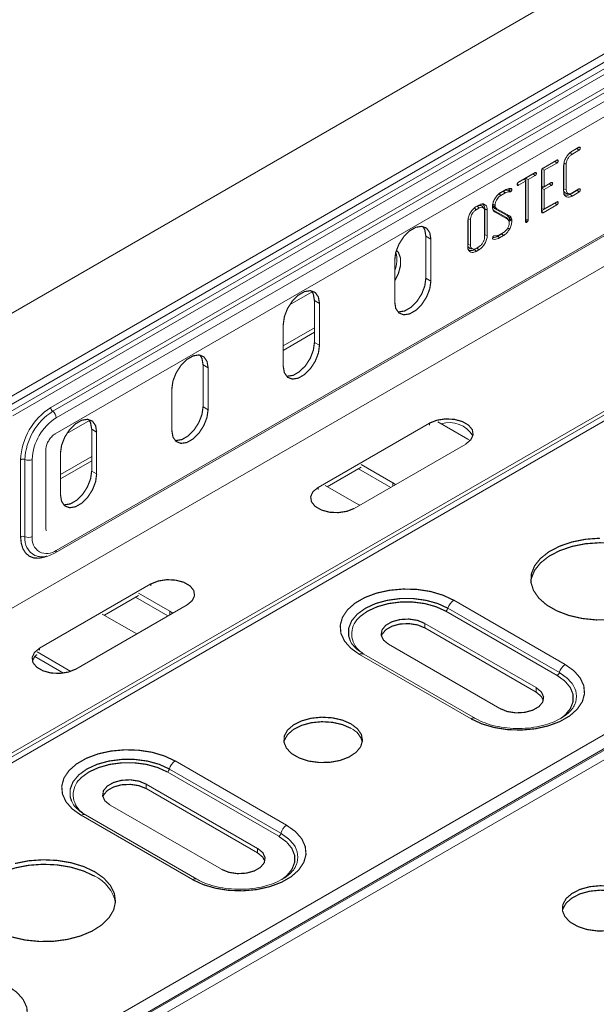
# Model space of a CAD drawing. Header units: millimetres. Extents: x 306 to 1436, y -1629 to 484.
# Tile 15 of 31: x 535 to 608, y 41 to 166. Entities that reach past the tile are written whole.
import ezdxf

# ---------------------------------------------------------------- set-up
doc = ezdxf.new("R2010")
doc.units = ezdxf.units.MM
doc.linetypes.add('K5LT32768', pattern=[0])
doc.linetypes.add('K5LT32769', pattern=[0])

msp = doc.modelspace()

# ---------------------------------------------------------------- linework, layer by layer
at = {"color": 7, "linetype": 'K5LT32768', "lineweight": 15}
for p, q in [((663.17, 190.59), (533.31, 115.62)), ((663.81, 190.22), (533.94, 115.25)), ((638.73, 188.87), (449.22, 79.47)), ((538.77, 116.32), (658.98, 185.72)), ((539.03, 115.85), (659.24, 185.24)), ((659.69, 184.41), (539.48, 115.02)), ((453.77, 71.59), (643.28, 180.99)), ((539.48, 98.19), (659.69, 167.59)), ((531.7, 89.6), (666.05, 167.16)), ((539.33, 97.87), (659.54, 167.26)), ((539.33, 112.98), (627.07, 163.63)), ((605.61, 149.2), (604.72, 148.68)), ((605.83, 148.98), (604.94, 148.46)), ((604.95, 148.85), (605.83, 149.36)), ((605.77, 149.33), (606.01, 149.27)), ((602.81, 147.58), (601.15, 146.62)), ((601.27, 146.73), (603.02, 147.74)), ((602.96, 147.71), (603.2, 147.65)), ((604.72, 148.68), (604.94, 148.46)), ((601.09, 141.15), (601.09, 146.42)), ((601.13, 146.61), (601.43, 146.44)), ((601.13, 146.58), (601.13, 144.34)), ((603.02, 147.36), (601.43, 146.44)), ((601.43, 146.44), (601.43, 144.36)), ((603.88, 143.78), (603.88, 147.02)), ((603.92, 147.3), (603.92, 144.03)), ((604.22, 147.23), (604.22, 143.95)), ((598.91, 145.33), (598.04, 144.83)), ((598.15, 144.93), (600.25, 146.14)), ((599.03, 145.05), (598.15, 144.54)), ((598.91, 145.33), (599.03, 145.05)), ((599.03, 139.95), (599.03, 145.05)), ((600.04, 145.98), (599.07, 145.42)), ((599.07, 145.42), (599.07, 140.21)), ((599.07, 145.42), (599.37, 145.25)), ((600.25, 145.76), (599.37, 145.25)), ((599.37, 145.25), (599.37, 140.14)), ((600.2, 146.11), (600.43, 146.05)), ((596.22, 143.77), (595.69, 143.47)), ((595.91, 143.63), (596.42, 143.93)), ((596.95, 143.94), (596.88, 143.93)), ((597.01, 144.08), (597.31, 144.01)), ((597.98, 144.58), (598.02, 144.52)), ((597.99, 144.71), (598.15, 144.54)), ((602.1, 144.71), (601.13, 144.15)), ((601.13, 144.34), (601.43, 144.36)), ((601.13, 144.15), (601.13, 141.5)), ((601.13, 144.15), (601.43, 143.98)), ((601.43, 144.36), (602.31, 144.87)), ((602.31, 144.49), (601.43, 143.98)), ((601.43, 143.98), (601.43, 141.53)), ((602.25, 144.84), (602.49, 144.79)), ((603.92, 144.03), (604.22, 143.95)), ((605.62, 143.9), (604.91, 143.5)), ((604.94, 143.55), (605.83, 144.07)), ((605.77, 144.03), (606.01, 143.98)), ((595.69, 143.47), (595.9, 143.25)), ((596.43, 143.55), (595.9, 143.25)), ((597.16, 143.72), (597.06, 143.69)), ((605.83, 143.68), (604.95, 143.17)), ((463.67, 31.96), (653.17, 141.36)), ((464.5, 31.94), (654.01, 141.34)), ((592.56, 141.66), (592.77, 141.44)), ((593.13, 141.65), (592.77, 141.44)), ((592.78, 141.83), (593.13, 142.03)), ((593.72, 141.64), (593.58, 141.86)), ((593.89, 141.49), (593.89, 138.25)), ((594.18, 141.42), (594.18, 138.18)), ((594.89, 141.92), (595.19, 141.86)), ((594.91, 141.84), (594.94, 141.77)), ((594.91, 141.84), (595.21, 141.79)), ((594.94, 141.77), (595.23, 141.73)), ((596.61, 140.45), (595.02, 141.35)), ((595.12, 141.58), (596.72, 140.68)), ((595.18, 142.02), (595.19, 141.86)), ((595.19, 141.86), (595.21, 141.79)), ((595.21, 141.79), (595.23, 141.73)), ((595.4, 141.56), (596.99, 140.66)), ((602.81, 142.28), (601.09, 141.29)), ((601.13, 141.5), (601.43, 141.53)), ((603.02, 142.06), (601.27, 141.05)), ((601.43, 141.53), (603.02, 142.44)), ((602.96, 142.41), (603.2, 142.36)), ((465.6, 31.83), (655.11, 141.23)), ((591.73, 136.76), (591.73, 140)), ((591.76, 140.28), (591.76, 137.01)), ((591.76, 140.28), (592.06, 140.21)), ((592.06, 140.21), (592.06, 136.94)), ((593.85, 137.97), (593.85, 141.24)), ((596.76, 140.23), (595.17, 141.12)), ((596.87, 140.12), (596.74, 140.34)), ((596.94, 140.44), (596.96, 140.37)), ((596.96, 140.37), (597, 140.24)), ((596.96, 140.37), (597.26, 140.32)), ((597.01, 140.06), (596.97, 139.8)), ((597, 140.24), (597.01, 140.17)), ((597, 140.24), (597.29, 140.19)), ((597.01, 140.17), (597.01, 140.06)), ((597.01, 140.17), (597.31, 140.1)), ((597.01, 140.06), (597.31, 139.99)), ((597.23, 140.4), (597.26, 140.32)), ((597.26, 140.32), (597.29, 140.19)), ((597.29, 140.19), (597.31, 140.1)), ((597.31, 140.1), (597.31, 139.99)), ((599.05, 140.11), (599.03, 140.1)), ((599.03, 140.02), (599.2, 139.84)), ((599.05, 140.11), (599.32, 139.96)), ((599.07, 140.21), (599.37, 140.14)), ((601.09, 141.24), (601.27, 141.05)), ((596.74, 139.13), (597.02, 138.98)), ((596.98, 139.77), (596.96, 139.91)), ((599.04, 139.88), (599.08, 139.82)), ((586.39, 138.06), (587.03, 137.69)), ((586.39, 132.75), (586.39, 138.06)), ((587.03, 132.38), (587.03, 137.69)), ((593.89, 138.25), (593.85, 138.02)), ((593.89, 138.25), (594.18, 138.18)), ((594.87, 137.73), (594.85, 137.82)), ((594.85, 137.8), (594.93, 137.69)), ((594.93, 137.69), (594.87, 137.73)), ((595, 138.12), (595.11, 138.14)), ((595.28, 138.11), (595.28, 138.11)), ((596.03, 138.37), (595.52, 138.08)), ((595.73, 138.23), (596.25, 138.54)), ((596.25, 138.15), (595.73, 137.85)), ((596.03, 138.37), (596.25, 138.15)), ((591.76, 137.01), (592.06, 136.94)), ((592.1, 136.46), (592.36, 136.45)), ((592.92, 136.57), (592.74, 136.47)), ((592.77, 136.53), (593.13, 136.74)), ((593.13, 136.35), (592.78, 136.15)), ((593.04, 136.65), (592.92, 136.57)), ((592.92, 136.57), (593.13, 136.35)), ((582.44, 135.04), (582.44, 129.73)), ((586.39, 132.75), (587.03, 132.38)), ((571.97, 131.01), (569.1, 129.36)), ((572.25, 129.89), (572.89, 129.53)), ((572.25, 124.59), (572.25, 129.89)), ((572.89, 124.22), (572.89, 129.53)), ((568.29, 126.87), (568.29, 121.56)), ((568.29, 124.15), (572.25, 126.44)), ((568.29, 123.58), (572.25, 125.87)), ((572.25, 124.59), (572.89, 124.22)), ((500.08, 11.93), (689.58, 121.32)), ((558.11, 121.73), (558.75, 121.36)), ((558.11, 116.42), (558.11, 121.73)), ((558.75, 116.05), (558.75, 121.36)), ((501.18, 10.76), (690.68, 120.16)), ((501.26, 10.62), (690.76, 120.02)), ((502.01, 9.83), (691.51, 119.23)), ((554.15, 118.71), (554.15, 113.4)), ((558.11, 116.42), (558.75, 116.05)), ((543.68, 114.68), (540.81, 113.03)), ((586.85, 114.34), (572.71, 106.17)), ((587.91, 114.5), (591.74, 112.29)), ((543.97, 113.56), (544.6, 113.2)), ((543.97, 108.26), (543.97, 113.56)), ((544.6, 107.89), (544.6, 113.2)), ((577.3, 103.52), (591.45, 111.68)), ((591.74, 112.29), (592.03, 112.14)), ((538.13, 101.09), (538.13, 110.89)), ((540.01, 110.54), (540.01, 105.24)), ((540.01, 107.83), (543.97, 110.11)), ((534.95, 99.91), (534.95, 109.71)), ((535.49, 99.92), (535.49, 109.72)), ((536.43, 109.75), (536.43, 99.95)), ((540.01, 107.25), (543.97, 109.54)), ((578.19, 108.76), (573.88, 106.27)), ((582.19, 106.78), (578.19, 109.09)), ((543.97, 108.26), (544.6, 107.89)), ((581.94, 106.19), (577.83, 108.56)), ((573.59, 106.44), (577.6, 104.13)), ((582.54, 106.54), (582.19, 106.78)), ((577.6, 104.13), (578.01, 103.93)), ((551.5, 93.93), (537.35, 85.76)), ((553.91, 90.45), (549.9, 92.76)), ((541.95, 83.11), (556.09, 91.27)), ((549.9, 92.44), (545.59, 89.95)), ((553.65, 89.87), (549.55, 92.23)), ((589.93, 91.86), (604.07, 83.7)), ((545.31, 90.11), (549.31, 87.8)), ((554.26, 90.21), (553.91, 90.45)), ((603.07, 82.3), (588.93, 90.47)), ((589.19, 90.84), (603.34, 82.68)), ((600.4, 80.76), (586.25, 88.92)), ((586.25, 88.35), (586.25, 88.92)), ((549.31, 87.8), (549.72, 87.6)), ((586.25, 88.35), (600.4, 80.19)), ((581.66, 86.27), (595.8, 78.11)), ((537.03, 85.3), (541.31, 82.82)), ((592.68, 76.86), (578.53, 85.02)), ((536.76, 84.72), (540.41, 82.61)), ((592.13, 76.8), (577.98, 84.97)), ((600.4, 80.19), (600.4, 80.76)), ((554.57, 71.45), (568.71, 63.29)), ((567.71, 61.89), (553.57, 70.06)), ((553.84, 70.43), (567.98, 62.27)), ((565.04, 60.35), (550.9, 68.51)), ((550.9, 67.94), (550.9, 68.51)), ((550.9, 67.94), (565.04, 59.78)), ((546.3, 65.86), (560.44, 57.7)), ((556.77, 56.39), (542.63, 64.56)), ((557.32, 56.45), (543.18, 64.61)), ((565.04, 59.78), (565.04, 60.35))]:
    msp.add_line(p, q, dxfattribs=at)
at = {"color": 8, "linetype": 'K5LT32769', "lineweight": 15, "true_color": 0x808080}
for p, q in [((447.98, 67.18), (637.46, 176.57)), ((586.85, 114.09), (586.85, 114.34)), ((582.19, 106.34), (582.19, 106.78)), ((572.71, 105.93), (572.71, 106.17)), ((551.5, 93.68), (551.5, 93.93)), ((553.91, 90.01), (553.91, 90.45)), ((537.35, 85.52), (537.35, 85.76))]:
    msp.add_line(p, q, dxfattribs=at)
at = {"color": 7, "linetype": 'K5LT32768', "const_width": 0.15}
for points in [[(605.61, 149.2), (605.73, 149.08), (605.83, 148.98)], [(602.81, 147.58), (602.91, 147.47), (603.02, 147.36)], [(603.92, 147.3), (604.01, 147.28), (604.1, 147.26), (604.22, 147.23)], [(600.04, 145.98), (600.16, 145.85), (600.25, 145.76)], [(596.22, 143.77), (596.28, 143.71), (596.35, 143.64), (596.43, 143.55)], [(596.88, 143.93), (596.97, 143.81), (597.06, 143.69)], [(602.1, 144.71), (602.2, 144.6), (602.31, 144.49)], [(605.62, 143.9), (605.72, 143.79), (605.83, 143.68)], [(604.26, 143.47), (604.39, 143.47), (604.52, 143.46)], [(604.74, 143.4), (604.8, 143.33), (604.86, 143.26), (604.95, 143.17)], [(592.92, 141.87), (592.99, 141.8), (593.05, 141.74), (593.13, 141.65)], [(593.89, 141.49), (593.98, 141.47), (594.07, 141.45), (594.18, 141.42)], [(594.88, 142.09), (594.97, 142.07), (595.06, 142.04), (595.18, 142.02)], [(595.02, 141.35), (595.06, 141.28), (595.11, 141.21), (595.17, 141.12)], [(595.12, 141.58), (595.26, 141.57), (595.4, 141.56)], [(602.81, 142.28), (602.93, 142.16), (603.02, 142.06)], [(596.61, 140.45), (596.66, 140.39), (596.7, 140.32), (596.76, 140.23)], [(596.72, 140.68), (596.8, 140.67), (596.88, 140.67), (596.99, 140.66)], [(596.94, 140.44), (597.02, 140.43), (597.11, 140.42), (597.23, 140.4)], [(587.03, 137.69), (586.89, 138.52), (586.49, 139.09), (585.88, 139.32), (585.13, 139.21), (584.33, 138.75), (583.58, 138), (582.97, 137.05), (582.57, 136.02), (582.44, 135.04)], [(586.39, 138.06), (586.26, 138.88), (586.01, 139.31)], [(595.03, 138.12), (595.14, 138.11), (595.28, 138.11)], [(595.52, 138.08), (595.58, 138.01), (595.65, 137.94), (595.73, 137.85)], [(582.44, 132.41), (582.91, 133.34), (583.18, 134.37), (583.18, 135.29), (582.91, 136), (582.65, 136.27)], [(592.57, 136.37), (592.63, 136.3), (592.69, 136.24), (592.78, 136.15)], [(582.82, 128.48), (582.95, 128.46), (583.7, 128.58), (584.5, 129.04), (585.25, 129.79), (585.86, 130.73), (586.26, 131.76), (586.39, 132.75)], [(582.44, 129.73), (582.57, 128.9), (582.97, 128.33), (583.58, 128.09), (584.33, 128.21), (585.13, 128.67), (585.88, 129.42), (586.49, 130.37), (586.89, 131.39), (587.03, 132.38)], [(572.89, 129.53), (572.75, 130.35), (572.35, 130.92), (571.74, 131.16), (570.99, 131.04), (570.19, 130.58), (569.44, 129.83), (568.83, 128.89), (568.43, 127.86), (568.29, 126.87)], [(572.25, 129.89), (572.11, 130.72), (571.87, 131.14)], [(568.29, 121.56), (568.43, 120.74), (568.83, 120.17), (569.44, 119.93), (570.19, 120.05), (570.99, 120.51), (571.74, 121.26), (572.35, 122.2), (572.75, 123.23), (572.89, 124.22)], [(568.68, 120.31), (568.81, 120.3), (569.56, 120.41), (570.35, 120.88), (571.1, 121.62), (571.72, 122.57), (572.11, 123.6), (572.25, 124.59)], [(558.75, 121.36), (558.61, 122.19), (558.21, 122.76), (557.6, 123), (556.85, 122.88), (556.05, 122.42), (555.3, 121.67), (554.69, 120.72), (554.29, 119.7), (554.15, 118.71)], [(558.11, 121.73), (557.97, 122.56), (557.72, 122.98)], [(554.54, 112.15), (554.66, 112.13), (555.41, 112.25), (556.21, 112.71), (556.96, 113.46), (557.57, 114.41), (557.97, 115.43), (558.11, 116.42)], [(554.15, 113.4), (554.29, 112.57), (554.69, 112.01), (555.3, 111.77), (556.05, 111.88), (556.85, 112.34), (557.6, 113.09), (558.21, 114.04), (558.61, 115.07), (558.75, 116.05)], [(544.6, 113.2), (544.47, 114.03), (544.07, 114.59), (543.46, 114.83), (542.71, 114.71), (541.91, 114.25), (541.16, 113.51), (540.55, 112.56), (540.15, 111.53), (540.01, 110.54)], [(543.97, 113.56), (543.83, 114.39), (543.58, 114.81)], [(591.45, 111.68), (592.09, 112.22), (592.39, 112.85), (592.29, 113.5), (591.81, 114.09), (591.01, 114.55), (589.99, 114.82), (588.87, 114.88), (587.78, 114.71), (586.85, 114.34)], [(540.01, 105.24), (540.15, 104.41), (540.55, 103.84), (541.16, 103.6), (541.91, 103.72), (542.71, 104.18), (543.46, 104.93), (544.07, 105.87), (544.47, 106.9), (544.6, 107.89)], [(540.4, 103.99), (540.52, 103.97), (541.27, 104.09), (542.07, 104.55), (542.82, 105.3), (543.43, 106.24), (543.83, 107.27), (543.97, 108.26)], [(572.71, 106.17), (572.06, 105.64), (571.77, 105.01), (571.87, 104.36), (572.34, 103.77), (573.14, 103.31), (574.17, 103.03), (575.29, 102.98), (576.38, 103.15), (577.3, 103.52)], [(615.07, 97.64), (613.66, 98.3), (612.04, 98.79), (610.29, 99.08), (608.48, 99.16), (606.67, 99.03), (604.95, 98.69), (603.38, 98.15), (602.03, 97.45), (600.95, 96.6), (600.19, 95.65), (599.78, 94.62), (599.72, 94.25)], [(608.48, 99.73), (606.67, 99.6), (604.95, 99.26), (603.38, 98.72), (602.03, 98.02), (600.95, 97.17), (600.19, 96.22), (599.78, 95.19), (599.73, 94.14), (600.05, 93.11), (600.73, 92.13), (601.73, 91.25), (603.02, 90.51), (604.54, 89.93), (606.23, 89.54), (608.02, 89.36), (609.84, 89.38)], [(556.09, 91.27), (556.74, 91.81), (557.03, 92.44), (556.93, 93.09), (556.46, 93.68), (555.66, 94.14), (554.63, 94.41), (553.51, 94.47), (552.42, 94.3), (551.5, 93.93)], [(577.98, 84.97), (576.87, 85.76), (576.07, 86.67), (575.61, 87.65), (575.52, 88.67), (575.8, 89.68), (576.43, 90.63), (577.39, 91.48), (578.64, 92.2), (580.12, 92.76), (581.77, 93.12), (583.51, 93.28), (585.28, 93.23), (586.98, 92.97), (588.56, 92.5), (589.93, 91.86)], [(588.93, 90.47), (587.7, 91.03), (586.28, 91.43), (584.74, 91.63), (583.17, 91.63), (581.63, 91.43), (580.21, 91.03), (578.98, 90.47), (578, 89.76), (577.63, 89.37)], [(586.25, 88.92), (585.33, 89.3), (584.24, 89.47), (583.11, 89.41), (582.09, 89.13), (581.29, 88.67), (580.82, 88.08), (580.72, 87.43), (581.01, 86.8), (581.66, 86.27)], [(580.74, 87.31), (580.82, 87.51), (581.29, 88.1), (582.09, 88.56), (583.11, 88.84), (584.24, 88.89), (585.33, 88.73), (586.25, 88.35)], [(537.35, 85.76), (536.71, 85.23), (536.41, 84.6), (536.51, 83.95), (536.99, 83.36), (537.79, 82.9), (538.81, 82.62), (539.93, 82.57), (541.02, 82.74), (541.95, 83.11)], [(537.03, 84.97), (536.71, 84.66), (536.44, 84.15)], [(604.07, 83.7), (605.18, 82.91), (605.98, 82), (606.44, 81.01), (606.53, 79.99), (606.26, 78.99), (605.62, 78.04), (604.66, 77.18), (603.41, 76.46), (601.93, 75.91), (600.28, 75.54), (598.54, 75.38), (596.78, 75.43), (595.07, 75.7), (593.5, 76.16), (592.13, 76.8)], [(595.8, 78.11), (596.72, 77.73), (597.81, 77.56), (598.94, 77.62), (599.96, 77.9), (600.76, 78.36), (601.24, 78.95), (601.34, 79.6), (601.04, 80.23), (600.4, 80.76)], [(600.4, 80.19), (601.04, 79.65), (601.31, 79.15)], [(576.88, 76.17), (575.8, 76.64), (574.53, 76.93), (573.18, 77.01), (571.84, 76.88), (570.61, 76.54), (569.58, 76.02), (568.83, 75.37), (568.42, 74.62), (568.38, 73.83), (568.7, 73.07), (569.36, 72.38), (570.33, 71.83), (571.51, 71.44), (572.84, 71.26), (574.2, 71.28), (575.5, 71.52), (576.63, 71.95), (577.53, 72.54), (578.11, 73.25), (578.35, 74.03), (578.21, 74.81), (577.71, 75.54), (576.88, 76.17)], [(576.88, 75.6), (575.8, 76.07), (574.53, 76.36), (573.18, 76.44), (571.84, 76.31), (570.61, 75.97), (569.58, 75.45), (568.83, 74.79), (568.42, 74.05), (568.37, 73.84)], [(542.63, 64.56), (541.52, 65.35), (540.72, 66.26), (540.26, 67.24), (540.17, 68.26), (540.44, 69.27), (541.08, 70.22), (542.04, 71.07), (543.29, 71.79), (544.77, 72.35), (546.41, 72.71), (548.16, 72.87), (549.92, 72.82), (551.63, 72.56), (553.2, 72.09), (554.57, 71.45)], [(553.57, 70.06), (552.34, 70.62), (550.92, 71.02), (549.39, 71.22), (547.81, 71.22), (546.28, 71.02), (544.86, 70.62), (543.63, 70.06), (542.65, 69.35), (542.28, 68.96)], [(550.9, 68.51), (549.97, 68.89), (548.88, 69.06), (547.76, 69), (546.74, 68.72), (545.94, 68.26), (545.46, 67.67), (545.36, 67.02), (545.65, 66.39), (546.3, 65.86)], [(545.39, 66.9), (545.46, 67.1), (545.94, 67.69), (546.74, 68.15), (547.76, 68.43), (548.88, 68.48), (549.97, 68.32), (550.9, 67.94)], [(568.71, 63.29), (569.83, 62.5), (570.63, 61.59), (571.08, 60.6), (571.18, 59.58), (570.9, 58.58), (570.27, 57.63), (569.31, 56.77), (568.06, 56.05), (566.58, 55.5), (564.93, 55.13), (563.18, 54.97), (561.42, 55.02), (559.72, 55.29), (558.14, 55.75), (556.77, 56.39)], [(560.44, 57.7), (561.37, 57.32), (562.46, 57.15), (563.58, 57.21), (564.61, 57.49), (565.4, 57.95), (565.88, 58.54), (565.98, 59.19), (565.69, 59.82), (565.04, 60.35)], [(544.36, 57.39), (542.95, 58.05), (541.33, 58.54), (539.58, 58.83), (537.77, 58.91), (535.96, 58.78), (534.24, 58.44)], [(565.04, 59.78), (565.69, 59.24), (565.95, 58.74)], [(544.36, 56.82), (542.95, 57.48), (541.33, 57.97), (539.58, 58.26), (537.77, 58.34), (535.96, 58.21), (534.24, 57.87), (532.67, 57.33), (531.32, 56.63), (530.24, 55.78), (529.48, 54.83), (529.07, 53.8), (529.01, 53.43)], [(533.83, 49.11), (535.52, 48.72), (537.31, 48.54), (539.13, 48.56), (540.9, 48.8), (542.56, 49.24), (544.03, 49.86), (545.25, 50.64), (546.17, 51.55), (546.76, 52.54), (546.99, 53.59), (546.85, 54.63), (546.35, 55.64), (545.51, 56.58), (544.36, 57.39)], [(612.24, 54.78), (611.15, 55.25), (609.89, 55.54), (608.53, 55.62), (607.19, 55.49), (605.96, 55.15), (604.94, 54.63), (604.19, 53.98), (603.78, 53.23), (603.73, 52.44), (604.05, 51.68), (604.72, 50.99), (605.68, 50.44), (606.87, 50.05), (608.19, 49.87), (609.55, 49.89), (610.85, 50.13), (611.99, 50.56), (612.89, 51.15), (613.47, 51.86), (613.7, 52.64), (613.56, 53.42), (613.06, 54.15), (612.24, 54.78)], [(612.24, 54.21), (611.15, 54.68), (609.89, 54.97), (608.53, 55.05), (607.19, 54.92), (605.96, 54.58), (604.94, 54.06), (604.19, 53.4), (603.78, 52.66), (603.73, 52.45)], [(533.36, 42.88), (534.47, 42.08), (535.27, 41.18), (535.73, 40.19), (535.82, 39.17), (535.54, 38.17), (534.91, 37.22), (533.95, 36.36), (532.7, 35.64), (531.22, 35.09), (529.57, 34.72), (527.83, 34.56), (526.07, 34.61), (524.36, 34.88), (522.79, 35.34), (521.42, 35.98)]]:
    msp.add_lwpolyline(points, dxfattribs=at)
at = {"color": 8, "linetype": 'K5LT32769', "true_color": 0x808080, "const_width": 0.15}
for points in [[(538.13, 101.23), (538.22, 101.16), (538.23, 101.16)], [(538.31, 97.47), (538.03, 97.36), (537.31, 97.2), (536.65, 97.22), (536.07, 97.44), (535.6, 97.83), (535.24, 98.39), (535.03, 99.09), (534.95, 99.91)], [(576.76, 86.8), (576.59, 87.34), (576.59, 88.29), (576.96, 89.23), (577.68, 90.09), (578.72, 90.84), (580.01, 91.44), (581.51, 91.85), (583.13, 92.07), (584.78, 92.07), (586.4, 91.85), (587.9, 91.44), (589.19, 90.84)], [(603.34, 82.68), (604.37, 81.93), (604.95, 81.28)], [(603.44, 76.79), (604.05, 77.27), (604.73, 78.09), (605.08, 78.98), (605.08, 79.89), (604.73, 80.77), (604.05, 81.59), (603.07, 82.3)], [(541.4, 66.39), (541.24, 66.93), (541.24, 67.88), (541.61, 68.82), (542.33, 69.68), (543.36, 70.43), (544.66, 71.03), (546.15, 71.44), (547.77, 71.65), (549.43, 71.65), (551.05, 71.44), (552.54, 71.03), (553.84, 70.43)], [(568.08, 56.38), (568.7, 56.86), (569.38, 57.68), (569.73, 58.57), (569.73, 59.48), (569.38, 60.36), (568.7, 61.18), (567.71, 61.89)], [(567.98, 62.27), (569.02, 61.52), (569.59, 60.87)]]:
    msp.add_lwpolyline(points, dxfattribs=at)
at = {"color": 7, "linetype": 'K5LT32768', "lineweight": 15}
for centre, radius, start, end in [((579.53, 135.02), 3.19, 335.6069, 17.8623), ((543.24, 109.33), 8.3, 122.6056, 177.3944), ((539.39, 116.35), 0.622, 182.808, 234.1801), ((543.17, 109.37), 7.69, 122.6057, 177.3942), ((543.04, 109.45), 6.62, 122.6057, 177.3943), ((538.39, 114.97), 1.09, 2.8075, 54.1791), ((589.36, 110.9), 3.51, 31.332, 107.0255), ((535.24, 109.15), 0.622, 65.8215, 117.1895), ((535.94, 110.71), 1.09, 245.8265, 297.1866), ((535.24, 99.36), 0.622, 65.8215, 117.1895), ((535.94, 100.92), 1.09, 245.8265, 297.1866), ((538.29, 99.65), 1.88, 170.7865, 309.2029), ((590.86, 90.42), 1.72, 122.8993, 165.7857), ((588.59, 90.99), 0.626, 302.8999, 345.7843), ((602.73, 82.83), 0.626, 302.8999, 345.7843), ((605, 82.25), 1.72, 122.8993, 165.7857), ((602.82, 79.66), 2.68, 337.4662, 37.3084), ((575.79, 73.23), 2.61, 13.5763, 65.1514), ((555.51, 70.01), 1.72, 122.899, 165.786), ((553.23, 70.58), 0.626, 302.9013, 345.7842), ((569.65, 61.84), 1.72, 122.899, 165.786), ((567.37, 62.42), 0.626, 302.9013, 345.7842), ((567.46, 59.25), 2.68, 337.4676, 37.3061), ((542.43, 52.62), 4.62, 10.0987, 65.3825)]:
    msp.add_arc(centre, radius, start, end, dxfattribs=at)
at = {"color": 8, "linetype": 'K5LT32769', "lineweight": 15, "true_color": 0x808080}
for centre, radius, start, end in [((537.86, 99.64), 2.38, 173.0897, 242.0946), ((539.14, 98.15), 0.339, 304.4075, 6.8899), ((579.81, 87.58), 2.83, 140.5766, 236.6649), ((578.3, 84.53), 0.542, 64.9753, 126.3349), ((592.45, 76.37), 0.542, 65.2525, 126.3036), ((544.46, 67.17), 2.83, 140.5773, 236.6639), ((542.95, 64.12), 0.542, 64.9773, 126.333), ((557.09, 55.96), 0.542, 65.2338, 126.3213)]:
    msp.add_arc(centre, radius, start, end, dxfattribs=at)
at = {"color": 7, "linetype": 'K5LT32768', "lineweight": 15}
for points, knots in [([(603.88, 147.02), (603.9, 147.19), (603.93, 147.51), (604.15, 148.01), (604.45, 148.45), (604.73, 148.72), (604.9, 148.82), (604.95, 148.85)], [0, 0, 0, 0, 0.244688, 0.471258, 0.695037, 0.915094, 1, 1, 1, 1]), ([(605.69, 149.28), (605.69, 149.27), (605.68, 149.26), (605.67, 149.25), (605.66, 149.23), (605.64, 149.21), (605.63, 149.2), (605.61, 149.2)], [0, 0, 0, 0, 0.139305, 0.306094, 0.443715, 0.581013, 1, 1, 1, 1]), ([(605.83, 149.36), (605.85, 149.37), (605.89, 149.39), (605.94, 149.37), (605.98, 149.36), (606, 149.32), (606, 149.29), (606.01, 149.27)], [0, 0, 0, 0, 0.268463, 0.417654, 0.717256, 0.785592, 1, 1, 1, 1]), ([(606.01, 149.27), (606, 149.24), (606, 149.19), (605.96, 149.12), (605.94, 149.08), (605.91, 149.05), (605.88, 149.01), (605.85, 148.99), (605.83, 148.98)], [0, 0, 0, 0, 0.253763, 0.46945, 0.575794, 0.671029, 0.766197, 1, 1, 1, 1]), ([(602.88, 147.66), (602.88, 147.65), (602.87, 147.64), (602.86, 147.62), (602.84, 147.6), (602.82, 147.59), (602.81, 147.58), (602.81, 147.58)], [0, 0, 0, 0, 0.146051, 0.421727, 0.558335, 0.889475, 1, 1, 1, 1]), ([(603.02, 147.74), (603.05, 147.75), (603.09, 147.77), (603.14, 147.75), (603.17, 147.73), (603.19, 147.7), (603.19, 147.67), (603.2, 147.65)], [0, 0, 0, 0, 0.316652, 0.474372, 0.69612, 0.787237, 1, 1, 1, 1]), ([(603.2, 147.65), (603.19, 147.62), (603.19, 147.58), (603.16, 147.51), (603.13, 147.45), (603.1, 147.41), (603.06, 147.38), (603.04, 147.37), (603.02, 147.36)], [0, 0, 0, 0, 0.249082, 0.37378, 0.625258, 0.733679, 0.787685, 1, 1, 1, 1]), ([(604.94, 148.46), (604.84, 148.4), (604.66, 148.27), (604.43, 147.95), (604.27, 147.63), (604.22, 147.38), (604.22, 147.26), (604.22, 147.23)], [0, 0, 0, 0, 0.247882, 0.496971, 0.717898, 0.926679, 1, 1, 1, 1]), ([(601.09, 146.42), (601.1, 146.46), (601.1, 146.5), (601.12, 146.58), (601.16, 146.63), (601.21, 146.69), (601.25, 146.71), (601.27, 146.73)], [0, 0, 0, 0, 0.273745, 0.428309, 0.58411, 0.758766, 1, 1, 1, 1]), ([(600.12, 146.06), (600.12, 146.06), (600.11, 146.05), (600.1, 146.03), (600.09, 146.02), (600.07, 146), (600.06, 145.99), (600.05, 145.98), (600.04, 145.98)], [0, 0, 0, 0, 0.036725, 0.330151, 0.476733, 0.54958, 0.819693, 1, 1, 1, 1]), ([(600.25, 146.14), (600.28, 146.15), (600.32, 146.17), (600.37, 146.15), (600.4, 146.14), (600.42, 146.1), (600.43, 146.07), (600.43, 146.05)], [0, 0, 0, 0, 0.316655, 0.474376, 0.696126, 0.787244, 1, 1, 1, 1]), ([(600.43, 146.05), (600.43, 146.02), (600.42, 145.99), (600.4, 145.93), (600.39, 145.9), (600.36, 145.85), (600.33, 145.82), (600.3, 145.79), (600.28, 145.77), (600.26, 145.76), (600.25, 145.76)], [0, 0, 0, 0, 0.246223, 0.352905, 0.459373, 0.563202, 0.73634, 0.782134, 0.966889, 1, 1, 1, 1]), ([(596.88, 143.93), (596.82, 143.93), (596.7, 143.95), (596.48, 143.9), (596.32, 143.82), (596.22, 143.77)], [0, 0, 0, 0, 0.312843, 0.596047, 1, 1, 1, 1]), ([(596.42, 143.93), (596.51, 143.97), (596.69, 144.06), (596.97, 144.14), (597.14, 144.13), (597.23, 144.13)], [0, 0, 0, 0, 0.313662, 0.651571, 1, 1, 1, 1]), ([(597.01, 144.08), (597.01, 144.06), (597, 144.02), (596.98, 143.98), (596.96, 143.95), (596.95, 143.95), (596.95, 143.94)], [0, 0, 0, 0, 0.339282, 0.787611, 0.891787, 1, 1, 1, 1]), ([(596.95, 143.94), (596.97, 143.92), (597.02, 143.87), (597.09, 143.79), (597.13, 143.74), (597.16, 143.72)], [0, 0, 0, 0, 0.325401, 0.662704, 1, 1, 1, 1]), ([(597.31, 144.01), (597.31, 143.98), (597.3, 143.92), (597.26, 143.83), (597.22, 143.77), (597.18, 143.73), (597.16, 143.72), (597.16, 143.72)], [0, 0, 0, 0, 0.292158, 0.588372, 0.763158, 0.939412, 1, 1, 1, 1]), ([(597.23, 144.13), (597.23, 144.13), (597.24, 144.12), (597.26, 144.12), (597.28, 144.1), (597.3, 144.06), (597.3, 144.03), (597.31, 144.01)], [0, 0, 0, 0, 0.110814, 0.166271, 0.390356, 0.690826, 1, 1, 1, 1]), ([(597.97, 144.63), (597.98, 144.67), (597.99, 144.73), (598.03, 144.8), (598.06, 144.85), (598.09, 144.89), (598.13, 144.91), (598.15, 144.93)], [0, 0, 0, 0, 0.319241, 0.554295, 0.598798, 0.772366, 1, 1, 1, 1]), ([(598.02, 144.52), (598.01, 144.53), (597.99, 144.55), (597.98, 144.58), (597.97, 144.62), (597.97, 144.63)], [0, 0, 0, 0, 0.317575, 0.638412, 1, 1, 1, 1]), ([(598.15, 144.54), (598.13, 144.53), (598.09, 144.51), (598.05, 144.51), (598.03, 144.52), (598.02, 144.52)], [0, 0, 0, 0, 0.393447, 0.794589, 1, 1, 1, 1]), ([(602.17, 144.79), (602.17, 144.78), (602.16, 144.76), (602.13, 144.74), (602.11, 144.72), (602.1, 144.71), (602.1, 144.71)], [0, 0, 0, 0, 0.30155, 0.567052, 0.905435, 1, 1, 1, 1]), ([(602.31, 144.87), (602.34, 144.89), (602.38, 144.9), (602.43, 144.89), (602.46, 144.87), (602.48, 144.83), (602.49, 144.81), (602.49, 144.79)], [0, 0, 0, 0, 0.308441, 0.446407, 0.723705, 0.790598, 1, 1, 1, 1]), ([(602.49, 144.79), (602.49, 144.76), (602.48, 144.72), (602.45, 144.64), (602.42, 144.59), (602.39, 144.55), (602.36, 144.52), (602.33, 144.5), (602.31, 144.49)], [0, 0, 0, 0, 0.248004, 0.372176, 0.622568, 0.730772, 0.784667, 1, 1, 1, 1]), ([(604.95, 143.17), (604.82, 143.11), (604.56, 143), (604.23, 143.07), (603.98, 143.26), (603.89, 143.54), (603.89, 143.73), (603.88, 143.78)], [0, 0, 0, 0, 0.239953, 0.466302, 0.697734, 0.921176, 1, 1, 1, 1]), ([(603.96, 143.76), (603.96, 143.75), (603.98, 143.64), (604.09, 143.53), (604.22, 143.5), (604.26, 143.49)], [0, 0, 0, 0, 0.045718, 0.65901, 1, 1, 1, 1]), ([(604.22, 143.95), (604.23, 143.85), (604.25, 143.65), (604.41, 143.49), (604.61, 143.43), (604.8, 143.48), (604.91, 143.54), (604.94, 143.55)], [0, 0, 0, 0, 0.24874, 0.491363, 0.705761, 0.929502, 1, 1, 1, 1]), ([(605.69, 143.99), (605.68, 143.97), (605.68, 143.95), (605.65, 143.93), (605.63, 143.91), (605.62, 143.91), (605.62, 143.9)], [0, 0, 0, 0, 0.301518, 0.56486, 0.896918, 1, 1, 1, 1]), ([(605.83, 144.07), (605.85, 144.08), (605.89, 144.09), (605.94, 144.08), (605.99, 144.05), (606, 144), (606.01, 143.98)], [0, 0, 0, 0, 0.281723, 0.43139, 0.732677, 1, 1, 1, 1]), ([(606.01, 143.98), (606, 143.95), (606, 143.91), (605.97, 143.83), (605.94, 143.78), (605.9, 143.74), (605.87, 143.71), (605.85, 143.7), (605.83, 143.68)], [0, 0, 0, 0, 0.249076, 0.373775, 0.625255, 0.733677, 0.787683, 1, 1, 1, 1]), ([(594.85, 141.8), (594.86, 141.96), (594.88, 142.21), (595, 142.56), (595.09, 142.72), (595.14, 142.81)], [0, 0, 0, 0, 0.497855, 0.744002, 1, 1, 1, 1]), ([(595.14, 142.81), (595.24, 142.98), (595.44, 143.29), (595.73, 143.53), (595.88, 143.62), (595.91, 143.63)], [0, 0, 0, 0, 0.482414, 0.910624, 1, 1, 1, 1]), ([(595.9, 143.25), (595.81, 143.18), (595.64, 143.07), (595.42, 142.79), (595.27, 142.49), (595.19, 142.22), (595.18, 142.07), (595.18, 142.02)], [0, 0, 0, 0, 0.247345, 0.45491, 0.661659, 0.8848, 1, 1, 1, 1]), ([(597.06, 143.69), (597, 143.7), (596.88, 143.71), (596.67, 143.67), (596.52, 143.6), (596.43, 143.55)], [0, 0, 0, 0, 0.319718, 0.594827, 1, 1, 1, 1]), ([(604.74, 143.4), (604.62, 143.34), (604.38, 143.23), (604.09, 143.31), (603.9, 143.39), (603.87, 143.51), (603.86, 143.51)], [0, 0, 0, 0, 0.336629, 0.658146, 0.987339, 1, 1, 1, 1]), ([(591.73, 140), (591.74, 140.17), (591.77, 140.48), (591.99, 140.99), (592.28, 141.43), (592.57, 141.7), (592.73, 141.8), (592.78, 141.83)], [0, 0, 0, 0, 0.242174, 0.472275, 0.696823, 0.917708, 1, 1, 1, 1]), ([(592.77, 141.44), (592.68, 141.38), (592.5, 141.25), (592.27, 140.94), (592.12, 140.61), (592.06, 140.37), (592.06, 140.24), (592.06, 140.21)], [0, 0, 0, 0, 0.248864, 0.493804, 0.707356, 0.93096, 1, 1, 1, 1]), ([(593.57, 141.84), (593.55, 141.87), (593.49, 141.95), (593.3, 142), (593.09, 141.96), (592.96, 141.89), (592.92, 141.87)], [0, 0, 0, 0, 0.131157, 0.478044, 0.860153, 1, 1, 1, 1]), ([(593.13, 142.03), (593.26, 142.09), (593.53, 142.21), (593.86, 142.14), (594.09, 141.94), (594.18, 141.66), (594.18, 141.47), (594.18, 141.42)], [0, 0, 0, 0, 0.243121, 0.481355, 0.69951, 0.916638, 1, 1, 1, 1]), ([(593.85, 141.24), (593.84, 141.35), (593.82, 141.55), (593.66, 141.71), (593.46, 141.77), (593.27, 141.72), (593.16, 141.66), (593.13, 141.65)], [0, 0, 0, 0, 0.248975, 0.489734, 0.704049, 0.936237, 1, 1, 1, 1]), ([(593.35, 142.17), (593.43, 142.16), (593.61, 142.15), (593.8, 141.96), (593.88, 141.71), (593.89, 141.54), (593.89, 141.49)], [0, 0, 0, 0, 0.258188, 0.57125, 0.882773, 1, 1, 1, 1]), ([(594.92, 141.38), (594.91, 141.42), (594.88, 141.51), (594.85, 141.65), (594.85, 141.75), (594.85, 141.8)], [0, 0, 0, 0, 0.336918, 0.66582, 1, 1, 1, 1]), ([(595.02, 141.35), (594.98, 141.37), (594.94, 141.4), (594.91, 141.44), (594.9, 141.44)], [0, 0, 0, 0, 0.779176, 1, 1, 1, 1]), ([(595.17, 141.12), (595.14, 141.15), (595.07, 141.19), (594.99, 141.28), (594.95, 141.35), (594.92, 141.38)], [0, 0, 0, 0, 0.324335, 0.661122, 1, 1, 1, 1]), ([(594.94, 141.77), (594.96, 141.73), (595, 141.68), (595.07, 141.62), (595.1, 141.59), (595.12, 141.58)], [0, 0, 0, 0, 0.444469, 0.721985, 1, 1, 1, 1]), ([(595.23, 141.73), (595.26, 141.7), (595.29, 141.65), (595.35, 141.6), (595.38, 141.57), (595.4, 141.56)], [0, 0, 0, 0, 0.496806, 0.748227, 1, 1, 1, 1]), ([(602.88, 142.37), (602.88, 142.36), (602.88, 142.35), (602.87, 142.33), (602.85, 142.32), (602.84, 142.3), (602.83, 142.29), (602.81, 142.29), (602.81, 142.28)], [0, 0, 0, 0, 0.038262, 0.33283, 0.479967, 0.553205, 0.823534, 1, 1, 1, 1]), ([(603.02, 142.44), (603.04, 142.45), (603.08, 142.47), (603.13, 142.46), (603.17, 142.44), (603.19, 142.4), (603.19, 142.38), (603.2, 142.36)], [0, 0, 0, 0, 0.26846, 0.41765, 0.717249, 0.785585, 1, 1, 1, 1]), ([(603.2, 142.36), (603.19, 142.33), (603.19, 142.29), (603.17, 142.23), (603.15, 142.2), (603.13, 142.16), (603.1, 142.13), (603.07, 142.09), (603.04, 142.08), (603.02, 142.06), (603.02, 142.06)], [0, 0, 0, 0, 0.246921, 0.354078, 0.461031, 0.565402, 0.738993, 0.784959, 0.970369, 1, 1, 1, 1]), ([(596.74, 140.34), (596.72, 140.36), (596.68, 140.41), (596.64, 140.44), (596.61, 140.45)], [0, 0, 0, 0, 0.472218, 1, 1, 1, 1]), ([(596.72, 140.68), (596.75, 140.66), (596.81, 140.62), (596.88, 140.54), (596.92, 140.47), (596.94, 140.44)], [0, 0, 0, 0, 0.354372, 0.67376, 1, 1, 1, 1]), ([(596.93, 140.03), (596.91, 140.06), (596.88, 140.12), (596.83, 140.18), (596.79, 140.21), (596.76, 140.23)], [0, 0, 0, 0, 0.374679, 0.685216, 1, 1, 1, 1]), ([(596.96, 139.91), (596.96, 139.92), (596.96, 139.95), (596.94, 140), (596.93, 140.02), (596.93, 140.03)], [0, 0, 0, 0, 0.374428, 0.686601, 1, 1, 1, 1]), ([(596.99, 140.66), (597.02, 140.64), (597.09, 140.6), (597.17, 140.52), (597.21, 140.44), (597.23, 140.4)], [0, 0, 0, 0, 0.325687, 0.659033, 1, 1, 1, 1]), ([(599.07, 140.21), (599.07, 140.2), (599.07, 140.18), (599.06, 140.15), (599.05, 140.12), (599.05, 140.11)], [0, 0, 0, 0, 0.352039, 0.707997, 1, 1, 1, 1]), ([(599.37, 140.14), (599.37, 140.11), (599.36, 140.07), (599.34, 140.01), (599.33, 139.97), (599.32, 139.96)], [0, 0, 0, 0, 0.387969, 0.783482, 1, 1, 1, 1]), ([(601.27, 141.05), (601.24, 141.04), (601.2, 141.02), (601.15, 141.02), (601.12, 141.04), (601.1, 141.08), (601.1, 141.13), (601.09, 141.15)], [0, 0, 0, 0, 0.273748, 0.428286, 0.584118, 0.75876, 1, 1, 1, 1]), ([(596.25, 138.54), (596.34, 138.6), (596.53, 138.73), (596.76, 139.05), (596.92, 139.39), (596.97, 139.63), (596.97, 139.75), (596.98, 139.77)], [0, 0, 0, 0, 0.24867, 0.494469, 0.72389, 0.947865, 1, 1, 1, 1]), ([(597.02, 138.98), (596.91, 138.81), (596.72, 138.5), (596.43, 138.26), (596.27, 138.17), (596.25, 138.15)], [0, 0, 0, 0, 0.469319, 0.897554, 1, 1, 1, 1]), ([(597.31, 139.99), (597.29, 139.82), (597.28, 139.58), (597.15, 139.23), (597.06, 139.06), (597.02, 138.98)], [0, 0, 0, 0, 0.496476, 0.743292, 1, 1, 1, 1]), ([(599.08, 139.82), (599.08, 139.82), (599.07, 139.83), (599.06, 139.84), (599.04, 139.87), (599.04, 139.91), (599.03, 139.94), (599.03, 139.95)], [0, 0, 0, 0, 0.14075, 0.211144, 0.453983, 0.885681, 1, 1, 1, 1]), ([(599.2, 139.84), (599.19, 139.83), (599.16, 139.82), (599.12, 139.82), (599.1, 139.82), (599.08, 139.82)], [0, 0, 0, 0, 0.326078, 0.66212, 1, 1, 1, 1]), ([(599.32, 139.96), (599.31, 139.94), (599.29, 139.9), (599.24, 139.86), (599.21, 139.85), (599.2, 139.84)], [0, 0, 0, 0, 0.334367, 0.67345, 1, 1, 1, 1]), ([(594.18, 138.18), (594.17, 138.01), (594.14, 137.68), (593.91, 137.17), (593.62, 136.74), (593.34, 136.48), (593.17, 136.38), (593.13, 136.35)], [0, 0, 0, 0, 0.252447, 0.485276, 0.699715, 0.918442, 1, 1, 1, 1]), ([(593.13, 136.74), (593.23, 136.8), (593.41, 136.93), (593.64, 137.25), (593.8, 137.57), (593.85, 137.82), (593.85, 137.94), (593.85, 137.97)], [0, 0, 0, 0, 0.248043, 0.496412, 0.721412, 0.926275, 1, 1, 1, 1]), ([(594.85, 137.82), (594.85, 137.86), (594.87, 137.93), (594.91, 138.02), (594.95, 138.08), (594.97, 138.1), (594.98, 138.11), (594.99, 138.12), (595, 138.12), (595, 138.12)], [0, 0, 0, 0, 0.339776, 0.655729, 0.824297, 0.867005, 0.888301, 0.974003, 1, 1, 1, 1]), ([(595.52, 138.08), (595.43, 138.03), (595.22, 137.92), (595, 137.88), (594.88, 137.9), (594.87, 137.91)], [0, 0, 0, 0, 0.375576, 0.938945, 1, 1, 1, 1]), ([(595.73, 137.85), (595.64, 137.81), (595.41, 137.69), (595.13, 137.65), (594.97, 137.68), (594.93, 137.69)], [0, 0, 0, 0, 0.321023, 0.800086, 1, 1, 1, 1]), ([(595.11, 138.14), (595.13, 138.13), (595.15, 138.13), (595.19, 138.12), (595.23, 138.11), (595.27, 138.11), (595.31, 138.11), (595.34, 138.11), (595.38, 138.11), (595.43, 138.12), (595.47, 138.13), (595.5, 138.14), (595.54, 138.15), (595.58, 138.16), (595.63, 138.18), (595.68, 138.21), (595.71, 138.23), (595.73, 138.23)], [0, 0, 0, 0, 0.102014, 0.153025, 0.204028, 0.306121, 0.357139, 0.408152, 0.459156, 0.561229, 0.612248, 0.663253, 0.714277, 0.7653, 0.867385, 0.91838, 1, 1, 1, 1]), ([(596.25, 138.53), (596.2, 138.5), (596.14, 138.43), (596.06, 138.39), (596.03, 138.37)], [0, 0, 0, 0, 0.584121, 1, 1, 1, 1]), ([(592.57, 136.37), (592.47, 136.33), (592.27, 136.23), (591.99, 136.25), (591.79, 136.34), (591.73, 136.47), (591.71, 136.5)], [0, 0, 0, 0, 0.260315, 0.576226, 0.892059, 1, 1, 1, 1]), ([(592.78, 136.15), (592.65, 136.09), (592.41, 135.98), (592.09, 136.04), (591.84, 136.22), (591.73, 136.5), (591.73, 136.7), (591.73, 136.76)], [0, 0, 0, 0, 0.228206, 0.447967, 0.679045, 0.911739, 1, 1, 1, 1]), ([(591.81, 136.74), (591.81, 136.74), (591.83, 136.63), (591.93, 136.52), (592.06, 136.49), (592.11, 136.47)], [0, 0, 0, 0, 0.046049, 0.638714, 1, 1, 1, 1]), ([(592.06, 136.94), (592.07, 136.83), (592.09, 136.64), (592.25, 136.48), (592.44, 136.42), (592.63, 136.45), (592.74, 136.51), (592.77, 136.53)], [0, 0, 0, 0, 0.250447, 0.48324, 0.701066, 0.903077, 1, 1, 1, 1]), ([(538.13, 110.89), (538.13, 110.98), (538.15, 111.19), (538.26, 111.62), (538.5, 112.13), (538.84, 112.59), (539.14, 112.86), (539.3, 112.95), (539.33, 112.98)], [0, 0, 0, 0, 0.123113, 0.31318, 0.516145, 0.725319, 0.93144, 1, 1, 1, 1]), ([(538.23, 100.71), (538.22, 100.71), (538.19, 100.72), (538.13, 100.92), (538.13, 101.06), (538.13, 101.09)], [0, 0, 0, 0, 0.483007, 0.877738, 1, 1, 1, 1]), ([(536.76, 97.53), (537.01, 97.46), (537.53, 97.31), (538.42, 97.42), (539.02, 97.72), (539.33, 97.87)], [0, 0, 0, 0, 0.311645, 0.637324, 1, 1, 1, 1]), ([(576.74, 86.91), (576.75, 86.85), (576.76, 86.76), (576.81, 86.69), (576.83, 86.67)], [0, 0, 0, 0, 0.760443, 1, 1, 1, 1]), ([(578.53, 85.02), (578.37, 85.12), (577.88, 85.42), (577.28, 85.97), (576.88, 86.47), (576.8, 86.73), (576.79, 86.78)], [0, 0, 0, 0, 0.187393, 0.545116, 0.903094, 1, 1, 1, 1]), ([(605.26, 78.61), (605.22, 78.52), (605.12, 78.22), (604.66, 77.68), (603.88, 77.04), (602.81, 76.46), (601.54, 76.01), (600.13, 75.7), (598.62, 75.56), (597.08, 75.59), (595.59, 75.78), (594.21, 76.14), (593.26, 76.53), (592.8, 76.79), (592.68, 76.86)], [0, 0, 0, 0, 0.042417, 0.130304, 0.224053, 0.316379, 0.408717, 0.501589, 0.594957, 0.688583, 0.782163, 0.875312, 0.967741, 1, 1, 1, 1]), ([(541.39, 66.5), (541.39, 66.44), (541.41, 66.35), (541.46, 66.28), (541.47, 66.26)], [0, 0, 0, 0, 0.760438, 1, 1, 1, 1]), ([(543.18, 64.61), (543.01, 64.71), (542.52, 65.01), (541.92, 65.56), (541.53, 66.06), (541.45, 66.32), (541.43, 66.37)], [0, 0, 0, 0, 0.187392, 0.545116, 0.903094, 1, 1, 1, 1]), ([(569.9, 58.2), (569.87, 58.11), (569.76, 57.81), (569.31, 57.27), (568.52, 56.63), (567.45, 56.05), (566.19, 55.6), (564.77, 55.29), (563.26, 55.15), (561.73, 55.18), (560.23, 55.37), (558.86, 55.73), (557.91, 56.12), (557.44, 56.38), (557.32, 56.45)], [0, 0, 0, 0, 0.042417, 0.130305, 0.224054, 0.31638, 0.408718, 0.501588, 0.594956, 0.688584, 0.782163, 0.875312, 0.967741, 1, 1, 1, 1])]:
    msp.add_open_spline(points, degree=3, knots=knots, dxfattribs=at)

doc.saveas('drawing.dxf')
